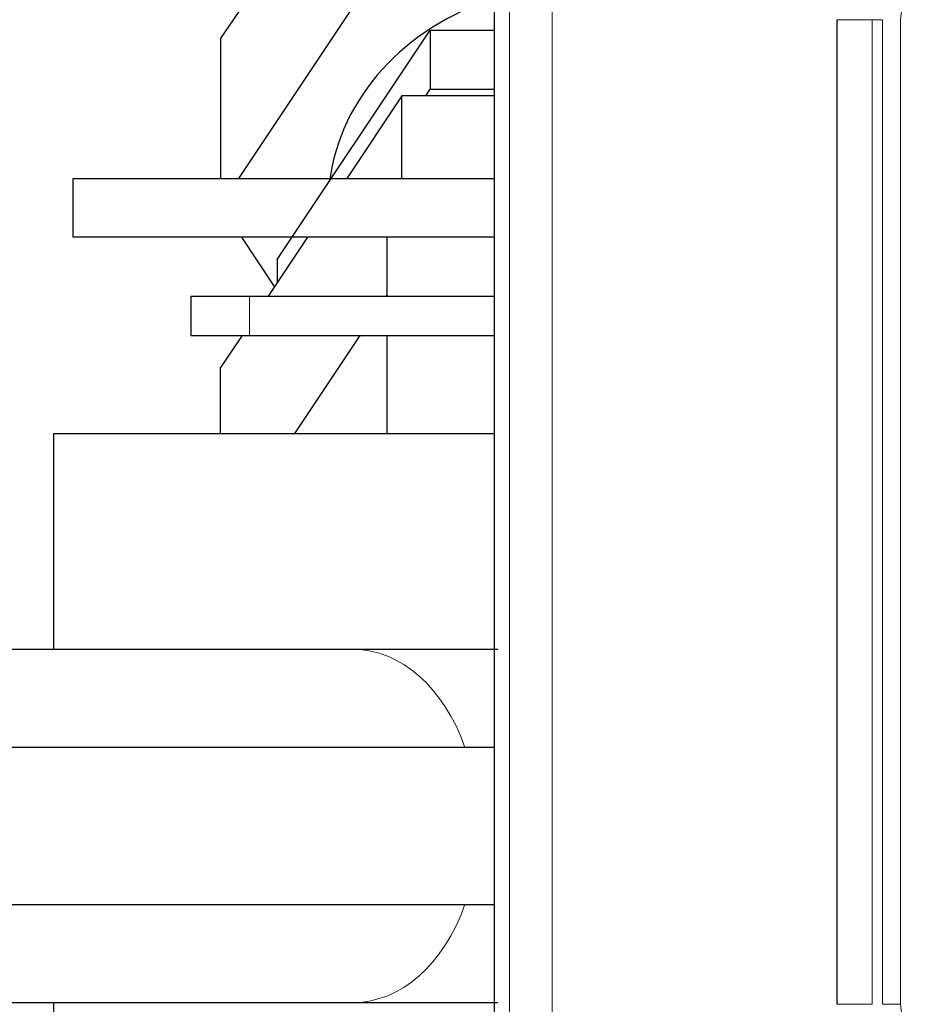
# Model space of a CAD drawing. Header units: inches. Extents: x 0 to 20790, y -12 to 14700.
# Tile 66 of 256: x 6435 to 6480, y 6796 to 6846. Entities that reach past the tile are written whole.
import ezdxf

# ---------------------------------------------------------------- set-up
doc = ezdxf.new("R2010")
doc.units = ezdxf.units.IN
doc.layers.add('1', color=7, linetype='Continuous', true_color=0xffffff)

msp = doc.modelspace()

# ---------------------------------------------------------------- linework, layer by layer
at = {"layer": '1', "color": 2, "linetype": 'Continuous', "lineweight": 25}
for p, q in [((6459.134, 6777.327), (6459.134, 6864.827)), ((6445.164, 6845.437), (6454.402, 6859.293)), ((6446.091, 6838.327), (6454.402, 6850.793)), ((6476.594, 6846.417), (6476.594, 6796.238)), ((6448.051, 6834.187), (6455.845, 6845.878)), ((6455.845, 6845.878), (6459.134, 6845.878)), ((6455.845, 6845.878), (6455.845, 6842.878)), ((6445.164, 6845.437), (6445.164, 6838.327)), ((6454.402, 6842.543), (6451.591, 6838.327)), ((6459.134, 6842.543), (6454.402, 6842.543)), ((6454.402, 6838.327), (6454.402, 6842.543)), ((6455.622, 6842.543), (6455.845, 6842.878)), ((6455.845, 6842.878), (6459.134, 6842.878)), ((6437.639, 6838.327), (6459.134, 6838.327)), ((6437.639, 6835.327), (6437.639, 6838.327)), ((6459.134, 6835.327), (6437.639, 6835.327)), ((6447.914, 6832.811), (6446.237, 6835.327)), ((6449.591, 6835.327), (6447.591, 6832.327)), ((6453.639, 6835.327), (6453.639, 6832.327)), ((6448.051, 6834.187), (6448.051, 6833.017)), ((6443.639, 6832.327), (6446.639, 6832.327)), ((6443.639, 6832.327), (6443.639, 6830.327)), ((6446.639, 6832.327), (6459.134, 6832.327)), ((6453.639, 6832.399), (6453.591, 6832.327)), ((6443.639, 6830.327), (6446.639, 6830.327)), ((6446.258, 6830.327), (6445.164, 6828.687)), ((6446.639, 6830.327), (6459.134, 6830.327)), ((6452.258, 6830.327), (6448.925, 6825.327)), ((6453.639, 6830.327), (6453.639, 6825.327)), ((6445.164, 6825.327), (6445.164, 6828.687)), ((6436.639, 6825.327), (6459.135, 6825.327)), ((6436.639, 6825.327), (6436.639, 6814.327)), ((6451.924, 6814.327), (6351.85, 6814.327)), ((6459.136, 6809.327), (6372.527, 6809.327)), ((6372.527, 6801.327), (6459.136, 6801.327)), ((6372.135, 6796.327), (6451.924, 6796.327)), ((6436.639, 6796.328), (6436.639, 6785.327))]:
    msp.add_line(p, q, dxfattribs=at)
at = {"layer": '1', "color": 110, "linetype": 'Continuous', "lineweight": 13}
for p, q in [((6459.895, 6864.827), (6459.895, 6777.327)), ((6462.063, 6778.327), (6462.063, 6864.827)), ((6478.386, 6846.417), (6476.594, 6846.417)), ((6478.386, 6846.417), (6478.386, 6796.238)), ((6478.386, 6846.417), (6478.922, 6846.417)), ((6478.922, 6846.417), (6478.922, 6796.238)), ((6479.835, 6796.238), (6479.835, 6846.417)), ((6446.639, 6832.327), (6446.639, 6830.327)), ((6478.386, 6796.238), (6476.594, 6796.238)), ((6478.922, 6796.238), (6479.835, 6796.238))]:
    msp.add_line(p, q, dxfattribs=at)
for centre, start, end in [((6481.594, 6846.417), 138.1798, 180), ((6481.594, 6796.238), 180, 221.8202)]:
    msp.add_arc(centre, 1.759, start, end, dxfattribs=at)
at = {"layer": '1', "color": 2, "linetype": 'Continuous', "lineweight": 25}
msp.add_ellipse((6463.639, 6836.937), major_axis=(-13, 0), ratio=0.866025, start_param=5.066309, end_param=6.171561, dxfattribs=at)
at = {"layer": '1', "color": 110, "linetype": 'Continuous', "lineweight": 13}
for start_param, end_param in [(5.173025, 6.283185), (3.141593, 4.251753)]:
    msp.add_ellipse((6451.924, 6805.327), major_axis=(0, 9), ratio=0.707107, start_param=start_param, end_param=end_param, dxfattribs=at)
at = {"layer": '1', "color": 2, "linetype": 'Continuous', "lineweight": 25}
for points, knots in [([(6459.298, 6814.327), (6458.578, 6814.327), (6456.449, 6814.327), (6453.794, 6814.327), (6451.924, 6814.327)], [0, 0, 0, 0, 0.377305, 1, 1, 1, 1]), ([(6451.924, 6796.327), (6453.794, 6796.327), (6456.449, 6796.327), (6458.578, 6796.327), (6459.298, 6796.327)], [0, 0, 0, 0, 0.622695, 1, 1, 1, 1])]:
    msp.add_open_spline(points, degree=3, knots=knots, dxfattribs=at)

doc.saveas('drawing.dxf')
